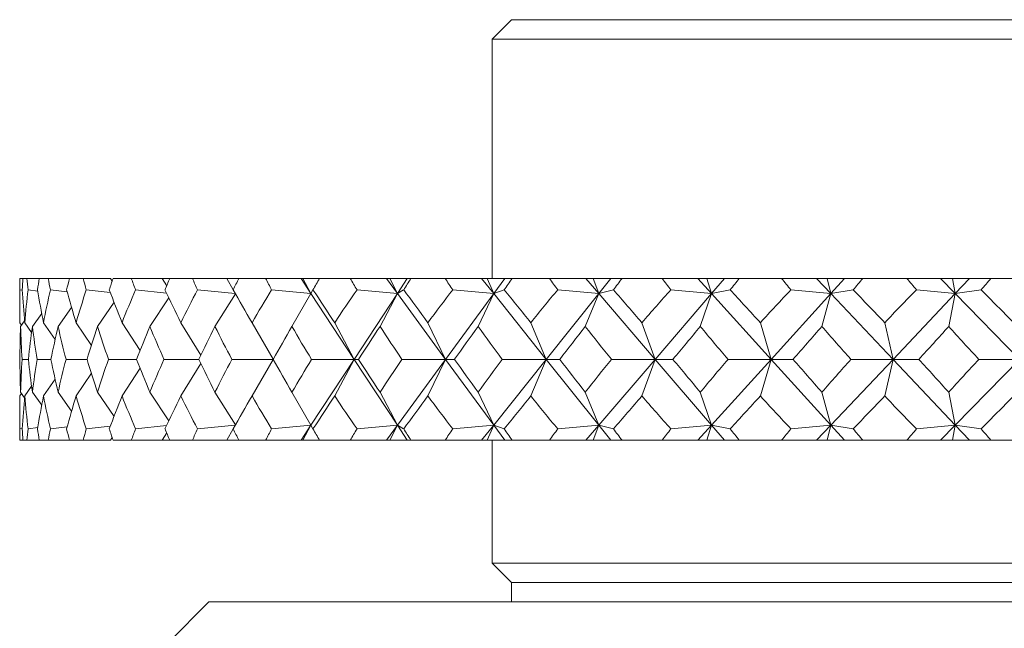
# Model space of a CAD drawing. Header units: inches. Extents: x 2 to 28.2, y 1.1 to 20.8.
# Tile 12 of 22: x 15.693 to 16.454, y 14.787 to 15.258. Entities that reach past the tile are written whole.
import ezdxf

# ---------------------------------------------------------------- set-up
doc = ezdxf.new("R2010")
doc.units = ezdxf.units.IN
doc.header["$MEASUREMENT"] = 0

msp = doc.modelspace()

# ---------------------------------------------------------------- linework, layer by layer
at = {"color": 7, "linetype": 'Continuous', "lineweight": 15}
for p, q in [((16.07351, 15.25785), (16.05851, 15.24285)), ((16.07351, 15.25785), (17.29351, 15.25785)), ((16.05851, 15.24285), (16.05851, 15.05785)), ((17.30851, 15.24285), (16.05851, 15.24285)), ((15.69351, 15.05785), (15.69351, 15.03987)), ((15.69351, 15.05785), (15.69593, 15.05785)), ((15.6991, 15.05785), (15.69593, 15.05785)), ((15.6991, 15.05785), (15.70857, 15.05785)), ((15.71547, 15.05785), (15.70857, 15.05785)), ((15.71547, 15.05785), (15.73189, 15.05785)), ((15.74245, 15.05785), (15.73189, 15.05785)), ((15.74245, 15.05785), (15.76356, 15.05785)), ((15.76356, 15.05785), (15.76492, 15.05572)), ((15.77974, 15.05785), (15.76564, 15.05785)), ((15.77974, 15.05785), (15.80369, 15.05785)), ((15.80369, 15.05785), (15.80711, 15.05228)), ((15.80369, 15.05785), (15.80944, 15.05785)), ((15.82694, 15.05785), (15.80944, 15.05785)), ((15.82694, 15.05785), (15.85346, 15.05785)), ((15.85346, 15.05785), (15.85849, 15.04917)), ((15.85346, 15.05785), (15.86282, 15.05785)), ((15.88352, 15.05785), (15.86282, 15.05785)), ((15.88352, 15.05785), (15.91094, 15.05785)), ((15.91094, 15.05785), (15.9186, 15.04619)), ((15.91094, 15.05785), (15.91233, 15.05785)), ((15.91233, 15.05785), (15.9186, 15.04619)), ((15.91233, 15.05785), (15.92519, 15.05785)), ((15.94886, 15.05785), (15.92519, 15.05785)), ((15.94886, 15.05785), (15.97683, 15.05785)), ((15.97683, 15.05785), (15.98537, 15.04619)), ((15.97683, 15.05785), (15.97965, 15.05785)), ((15.97965, 15.05785), (15.98537, 15.04619)), ((15.97965, 15.05785), (15.99303, 15.05785)), ((15.99303, 15.05785), (15.98537, 15.04619)), ((15.99303, 15.05785), (15.99587, 15.05785)), ((16.02225, 15.05785), (15.99587, 15.05785)), ((16.02225, 15.05785), (16.05046, 15.05785)), ((16.05046, 15.05785), (16.05979, 15.04619)), ((16.05046, 15.05785), (16.05467, 15.05785)), ((16.05467, 15.05785), (16.05979, 15.04619)), ((16.05467, 15.05785), (16.06832, 15.05785)), ((16.06832, 15.05785), (16.05979, 15.04619)), ((16.06832, 15.05785), (16.07409, 15.05785)), ((16.10289, 15.05785), (16.07409, 15.05785)), ((16.10289, 15.05785), (16.13103, 15.05785)), ((16.13103, 15.05785), (16.14104, 15.04619)), ((16.13103, 15.05785), (16.13659, 15.05785)), ((16.13659, 15.05785), (16.14104, 15.04619)), ((16.13659, 15.05785), (16.15036, 15.05785)), ((16.15036, 15.05785), (16.14104, 15.04619)), ((16.15036, 15.05785), (16.15898, 15.05785)), ((16.18988, 15.05785), (16.15898, 15.05785)), ((16.18988, 15.05785), (16.21766, 15.05785)), ((16.21766, 15.05785), (16.22823, 15.04619)), ((16.21766, 15.05785), (16.2245, 15.05785)), ((16.2245, 15.05785), (16.22823, 15.04619)), ((16.2245, 15.05785), (16.23824, 15.05785)), ((16.23824, 15.05785), (16.22823, 15.04619)), ((16.23824, 15.05785), (16.24962, 15.05785)), ((16.28229, 15.05785), (16.24962, 15.05785)), ((16.28229, 15.05785), (16.30938, 15.05785)), ((16.30938, 15.05785), (16.32041, 15.04619)), ((16.30938, 15.05785), (16.31744, 15.05785)), ((16.31744, 15.05785), (16.32041, 15.04619)), ((16.31744, 15.05785), (16.33099, 15.05785)), ((16.33099, 15.05785), (16.32041, 15.04619)), ((16.33099, 15.05785), (16.34501, 15.05785)), ((16.37909, 15.05785), (16.34501, 15.05785)), ((16.37909, 15.05785), (16.40521, 15.05785)), ((16.40521, 15.05785), (16.41657, 15.04619)), ((16.40521, 15.05785), (16.41439, 15.05785)), ((16.41439, 15.05785), (16.41657, 15.04619)), ((16.41439, 15.05785), (16.42761, 15.05785)), ((16.42761, 15.05785), (16.41657, 15.04619)), ((16.42761, 15.05785), (16.44411, 15.05785)), ((16.47923, 15.05785), (16.44411, 15.05785)), ((15.69542, 15.04878), (15.69355, 15.04906)), ((15.70739, 15.04808), (15.69997, 15.04906)), ((15.73018, 15.04751), (15.71716, 15.04906)), ((15.76349, 15.04702), (15.74493, 15.04906)), ((15.80695, 15.04659), (15.78299, 15.04906)), ((15.86008, 15.0462), (15.83092, 15.04906)), ((15.84439, 15.0208), (15.86015, 15.04608)), ((15.9186, 15.04619), (15.88819, 15.04906)), ((15.9039, 15.0208), (15.9186, 15.04619)), ((15.9186, 15.04619), (15.92014, 15.04906)), ((15.9186, 15.04619), (15.95199, 14.99535)), ((15.98537, 15.04619), (15.95199, 14.99535)), ((15.98537, 15.04619), (15.95417, 15.04906)), ((15.97195, 15.0208), (15.98537, 15.04619)), ((15.98537, 15.04619), (15.99022, 15.04906)), ((15.98537, 15.04619), (16.02258, 14.99535)), ((16.05979, 15.04619), (16.02258, 14.99535)), ((16.05979, 15.04619), (16.02815, 15.04906)), ((16.0478, 15.0208), (16.05979, 15.04619)), ((16.05979, 15.04619), (16.06789, 15.04906)), ((16.05979, 15.04619), (16.10041, 14.99535)), ((16.14104, 15.04619), (16.10041, 14.99535)), ((16.14104, 15.04619), (16.1093, 15.04906)), ((16.13061, 15.0208), (16.14104, 15.04619)), ((16.14104, 15.04619), (16.1523, 15.04906)), ((16.14104, 15.04619), (16.18463, 14.99535)), ((16.22823, 15.04619), (16.18463, 14.99535)), ((16.22823, 15.04619), (16.19674, 15.04906)), ((16.21948, 15.0208), (16.22823, 15.04619)), ((16.22823, 15.04619), (16.24254, 15.04906)), ((16.22823, 15.04619), (16.27432, 14.99535)), ((16.32041, 15.04619), (16.27432, 14.99535)), ((16.32041, 15.04619), (16.28952, 15.04906)), ((16.31344, 15.0208), (16.32041, 15.04619)), ((16.32041, 15.04619), (16.3376, 15.04906)), ((16.32041, 15.04619), (16.36849, 14.99535)), ((16.41657, 15.04619), (16.36849, 14.99535)), ((16.41657, 15.04619), (16.38661, 15.04906)), ((16.41144, 15.0208), (16.41657, 15.04619)), ((16.41657, 15.04619), (16.43646, 15.04906)), ((16.41657, 15.04619), (16.46612, 14.99535)), ((15.7535, 15.0208), (15.76639, 15.03946)), ((15.79407, 15.0208), (15.80871, 15.04295)), ((15.70326, 15.0208), (15.71051, 15.03076)), ((15.72312, 15.0208), (15.73358, 15.03547)), ((15.69491, 15.02184), (15.69364, 15.02363)), ((15.69414, 15.0208), (15.69723, 15.025)), ((15.70265, 15.0161), (15.69735, 15.02363)), ((15.72086, 15.01067), (15.71186, 15.02363)), ((15.74886, 15.00611), (15.73701, 15.02363)), ((15.7865, 15.00217), (15.77254, 15.02363)), ((15.83348, 14.99867), (15.81805, 15.02363)), ((15.88934, 14.99546), (15.87303, 15.02363)), ((15.95199, 14.99535), (15.9369, 15.02363)), ((16.02258, 14.99535), (16.00895, 15.02363)), ((16.10041, 14.99535), (16.08839, 15.02363)), ((16.18463, 14.99535), (16.17435, 15.02363)), ((16.27432, 14.99535), (16.26589, 15.02363)), ((16.36849, 14.99535), (16.362, 15.02363)), ((15.70018, 14.99535), (15.69529, 14.99535)), ((15.71755, 14.99535), (15.70692, 14.99535)), ((15.74552, 14.99535), (15.72925, 14.99535)), ((15.78376, 14.99535), (15.76204, 14.99535)), ((15.83185, 14.99535), (15.80492, 14.99535)), ((15.83348, 14.99203), (15.81805, 14.96707)), ((15.88928, 14.99535), (15.85742, 14.99535)), ((15.88934, 14.99524), (15.87303, 14.96707)), ((15.9186, 14.94451), (15.95199, 14.99535)), ((15.95199, 14.99535), (15.91898, 14.99535)), ((15.95199, 14.99535), (15.9369, 14.96707)), ((15.98537, 14.94451), (15.95199, 14.99535)), ((15.95199, 14.99535), (15.95541, 14.99535)), ((15.98537, 14.94451), (16.02258, 14.99535)), ((16.02258, 14.99535), (15.98892, 14.99535)), ((16.02258, 14.99535), (16.00895, 14.96707)), ((16.05979, 14.94451), (16.02258, 14.99535)), ((16.02258, 14.99535), (16.02952, 14.99535)), ((16.05979, 14.94451), (16.10041, 14.99535)), ((16.10041, 14.99535), (16.06646, 14.99535)), ((16.10041, 14.99535), (16.08839, 14.96707)), ((16.14104, 14.94451), (16.10041, 14.99535)), ((16.10041, 14.99535), (16.11079, 14.99535)), ((16.14104, 14.94451), (16.18463, 14.99535)), ((16.18463, 14.99535), (16.15076, 14.99535)), ((16.18463, 14.99535), (16.17435, 14.96707)), ((16.22823, 14.94451), (16.18463, 14.99535)), ((16.18463, 14.99535), (16.19833, 14.99535)), ((16.22823, 14.94451), (16.27432, 14.99535)), ((16.27432, 14.99535), (16.2409, 14.99535)), ((16.27432, 14.99535), (16.26589, 14.96707)), ((16.32041, 14.94451), (16.27432, 14.99535)), ((16.27432, 14.99535), (16.2912, 14.99535)), ((16.32041, 14.94451), (16.36849, 14.99535)), ((16.36849, 14.99535), (16.33589, 14.99535)), ((16.36849, 14.99535), (16.362, 14.96707)), ((16.41657, 14.94451), (16.36849, 14.99535)), ((16.36849, 14.99535), (16.38836, 14.99535)), ((16.41657, 14.94451), (16.46612, 14.99535)), ((16.46612, 14.99535), (16.43469, 14.99535)), ((15.74886, 14.98459), (15.73701, 14.96707)), ((15.7865, 14.98853), (15.77254, 14.96707)), ((15.72086, 14.98003), (15.71186, 14.96707)), ((15.69491, 14.96886), (15.69364, 14.96707)), ((15.69723, 14.9657), (15.69414, 14.9699)), ((15.70265, 14.9746), (15.69735, 14.96707)), ((15.71051, 14.95994), (15.70326, 14.9699)), ((15.73358, 14.95523), (15.72312, 14.9699)), ((15.76639, 14.95124), (15.7535, 14.9699)), ((15.80871, 14.94775), (15.79407, 14.9699)), ((15.86015, 14.94462), (15.84439, 14.9699)), ((15.9186, 14.94451), (15.9039, 14.9699)), ((15.98537, 14.94451), (15.97195, 14.9699)), ((16.05979, 14.94451), (16.0478, 14.9699)), ((16.14104, 14.94451), (16.13061, 14.9699)), ((16.22823, 14.94451), (16.21948, 14.9699)), ((16.32041, 14.94451), (16.31344, 14.9699)), ((16.41657, 14.94451), (16.41144, 14.9699)), ((15.69351, 14.95083), (15.69351, 14.93285)), ((15.69355, 14.94164), (15.69542, 14.94192)), ((15.69997, 14.94164), (15.70739, 14.94262)), ((15.71716, 14.94164), (15.73018, 14.94319)), ((15.74493, 14.94164), (15.76349, 14.94368)), ((15.78299, 14.94164), (15.80695, 14.94411)), ((15.80711, 14.93842), (15.80369, 14.93285)), ((15.83092, 14.94164), (15.86008, 14.9445)), ((15.85849, 14.94153), (15.85346, 14.93285)), ((15.88819, 14.94164), (15.9186, 14.94451)), ((15.91094, 14.93285), (15.9186, 14.94451)), ((15.9186, 14.94451), (15.91233, 14.93285)), ((15.92014, 14.94164), (15.9186, 14.94451)), ((15.95417, 14.94164), (15.98537, 14.94451)), ((15.97683, 14.93285), (15.98537, 14.94451)), ((15.98537, 14.94451), (15.97965, 14.93285)), ((15.99022, 14.94164), (15.98537, 14.94451)), ((15.99303, 14.93285), (15.98537, 14.94451)), ((16.02815, 14.94164), (16.05979, 14.94451)), ((16.05046, 14.93285), (16.05979, 14.94451)), ((16.05979, 14.94451), (16.05467, 14.93285)), ((16.06789, 14.94164), (16.05979, 14.94451)), ((16.06832, 14.93285), (16.05979, 14.94451)), ((16.1093, 14.94164), (16.14104, 14.94451)), ((16.13103, 14.93285), (16.14104, 14.94451)), ((16.14104, 14.94451), (16.13659, 14.93285)), ((16.1523, 14.94164), (16.14104, 14.94451)), ((16.15036, 14.93285), (16.14104, 14.94451)), ((16.19674, 14.94164), (16.22823, 14.94451)), ((16.21766, 14.93285), (16.22823, 14.94451)), ((16.22823, 14.94451), (16.2245, 14.93285)), ((16.24254, 14.94164), (16.22823, 14.94451)), ((16.23824, 14.93285), (16.22823, 14.94451)), ((16.28952, 14.94164), (16.32041, 14.94451)), ((16.30938, 14.93285), (16.32041, 14.94451)), ((16.32041, 14.94451), (16.31744, 14.93285)), ((16.3376, 14.94164), (16.32041, 14.94451)), ((16.33099, 14.93285), (16.32041, 14.94451)), ((16.38661, 14.94164), (16.41657, 14.94451)), ((16.40521, 14.93285), (16.41657, 14.94451)), ((16.41657, 14.94451), (16.41439, 14.93285)), ((16.43646, 14.94164), (16.41657, 14.94451)), ((16.42761, 14.93285), (16.41657, 14.94451)), ((15.69351, 14.93285), (15.69593, 14.93285)), ((15.6991, 14.93285), (15.69593, 14.93285)), ((15.6991, 14.93285), (15.70857, 14.93285)), ((15.71547, 14.93285), (15.70857, 14.93285)), ((15.71547, 14.93285), (15.73189, 14.93285)), ((15.74245, 14.93285), (15.73189, 14.93285)), ((15.74245, 14.93285), (15.76356, 14.93285)), ((15.76492, 14.93498), (15.76356, 14.93285)), ((15.77974, 14.93285), (15.76564, 14.93285)), ((15.77974, 14.93285), (15.80369, 14.93285)), ((15.80369, 14.93285), (15.80944, 14.93285)), ((15.82694, 14.93285), (15.80944, 14.93285)), ((15.82694, 14.93285), (15.85346, 14.93285)), ((15.85346, 14.93285), (15.86282, 14.93285)), ((15.88352, 14.93285), (15.86282, 14.93285)), ((15.88352, 14.93285), (15.91094, 14.93285)), ((15.91094, 14.93285), (15.91233, 14.93285)), ((15.91233, 14.93285), (15.92519, 14.93285)), ((15.94886, 14.93285), (15.92519, 14.93285)), ((15.94886, 14.93285), (15.97683, 14.93285)), ((15.97683, 14.93285), (15.97965, 14.93285)), ((15.97965, 14.93285), (15.99303, 14.93285)), ((15.99303, 14.93285), (15.99587, 14.93285)), ((16.02225, 14.93285), (15.99587, 14.93285)), ((16.02225, 14.93285), (16.05046, 14.93285)), ((16.05046, 14.93285), (16.05467, 14.93285)), ((16.05467, 14.93285), (16.06832, 14.93285)), ((16.05851, 14.93285), (16.05851, 14.83785)), ((16.06832, 14.93285), (16.07409, 14.93285)), ((16.10289, 14.93285), (16.07409, 14.93285)), ((16.10289, 14.93285), (16.13103, 14.93285)), ((16.13103, 14.93285), (16.13659, 14.93285)), ((16.13659, 14.93285), (16.15036, 14.93285)), ((16.15036, 14.93285), (16.15898, 14.93285)), ((16.18988, 14.93285), (16.15898, 14.93285)), ((16.18988, 14.93285), (16.21766, 14.93285)), ((16.21766, 14.93285), (16.2245, 14.93285)), ((16.2245, 14.93285), (16.23824, 14.93285)), ((16.23824, 14.93285), (16.24962, 14.93285)), ((16.28229, 14.93285), (16.24962, 14.93285)), ((16.28229, 14.93285), (16.30938, 14.93285)), ((16.30938, 14.93285), (16.31744, 14.93285)), ((16.31744, 14.93285), (16.33099, 14.93285)), ((16.33099, 14.93285), (16.34501, 14.93285)), ((16.37909, 14.93285), (16.34501, 14.93285)), ((16.37909, 14.93285), (16.40521, 14.93285)), ((16.40521, 14.93285), (16.41439, 14.93285)), ((16.41439, 14.93285), (16.42761, 14.93285)), ((16.42761, 14.93285), (16.44411, 14.93285)), ((16.47923, 14.93285), (16.44411, 14.93285)), ((16.05851, 14.83785), (16.07351, 14.82285)), ((16.05851, 14.83785), (17.30851, 14.83785)), ((16.07351, 14.82285), (16.07351, 14.80785)), ((16.07351, 14.82285), (17.29351, 14.82285)), ((15.83976, 14.80785), (15.80851, 14.7766)), ((15.83976, 14.80785), (17.52726, 14.80785))]:
    msp.add_line(p, q, dxfattribs=at)
for centre, major_axis, ratio, start_param, end_param in [((16.68351, 16.36714), (0.84275, 1.69517), 0.306457, 2.590785, 2.598758), ((16.68351, 16.36714), (0.8728, 1.69782), 0.275208, 2.580137, 2.58811), ((16.68351, 16.36714), (0.79094, 1.69199), 0.351901, 2.602633, 2.610606), ((16.68351, 16.36714), (0.90977, 1.70198), 0.229378, 2.561596, 2.569569), ((16.68351, 16.36714), (0.72858, 1.69021), 0.396562, 2.608899, 2.616872), ((16.68351, 16.36714), (0.93915, 1.70604), 0.183592, 2.540316, 2.548289), ((16.68351, 16.36714), (0.65391, 1.69045), 0.439706, 2.608072, 2.616045), ((16.68351, 16.36714), (0.96151, 1.70959), 0.137928, 2.517012, 2.524985), ((16.68351, 16.36714), (0.56483, 1.69314), 0.480208, 2.598441, 2.606414), ((16.68351, 16.36714), (0.97727, 1.71235), 0.0924, 2.492279, 2.500252), ((16.68351, 16.36714), (0.45922, 1.69825), 0.516444, 2.578346, 2.586319), ((16.68351, 16.36714), (0.98672, 1.7141), 0.046982, 2.466632, 2.474605), ((16.68351, 16.36714), (0.33579, 1.70489), 0.546259, 2.546771, 2.554744), ((16.68351, 16.36714), (0.99, 1.71473), 0.001626, 2.440532, 2.448505), ((16.68351, 16.36714), (0.19561, 1.71114), 0.567156, 2.504338, 2.512311), ((16.68351, 16.36714), (0.98716, 1.71419), 0.043729, 3.860796, 3.868769), ((16.68351, 16.36714), (0.04367, 1.71455), 0.576851, 2.454284, 2.462257), ((16.68351, 16.36714), (0.97816, 1.71251), 0.08914, 3.88649, 3.894463), ((16.68351, 16.36714), (-0.11115, 1.71354), 0.574098, 2.402372, 2.410345), ((16.68351, 16.36714), (0.96285, 1.70982), 0.13466, 3.911305, 3.919278), ((16.68351, 16.36714), (-0.25884, 1.70861), 0.559264, 2.355071, 2.363044), ((16.68351, 16.36714), (0.94098, 1.70632), 0.180314, 3.93473, 3.942703), ((16.68351, 16.36714), (-0.39204, 1.7019), 0.53415, 2.317165, 2.325138), ((16.68351, 16.36714), (0.91213, 1.70228), 0.226092, 3.956177, 3.96415), ((16.68351, 16.36714), (-0.50762, 1.69575), 0.501228, 2.290664, 2.298637), ((16.68351, 16.36714), (0.87572, 1.69812), 0.271924, 3.974941, 3.982914), ((16.68351, 13.62356), (-0.88538, 1.69913), 0.260688, 0.454293, 0.480466), ((16.68351, 13.62356), (-0.90977, 1.70198), 0.229378, 0.467304, 0.493478), ((16.68351, 13.62356), (-0.84275, 1.69517), 0.306457, 0.438115, 0.464288), ((16.68351, 13.62356), (-0.93915, 1.70604), 0.183592, 0.488584, 0.514757), ((16.68351, 13.62356), (-0.79094, 1.69199), 0.351901, 0.426267, 0.45244), ((16.68351, 13.62356), (-0.96151, 1.70959), 0.137928, 0.511888, 0.538061), ((16.68351, 13.62356), (-0.72858, 1.69021), 0.396562, 0.420001, 0.446174), ((16.68351, 13.62356), (-0.97727, 1.71235), 0.0924, 0.536621, 0.562794), ((16.68351, 13.62356), (-0.65391, 1.69045), 0.439706, 0.420828, 0.447002), ((16.68351, 13.62356), (-0.98672, 1.7141), 0.046982, 0.562268, 0.588441), ((16.68351, 13.62356), (-0.56483, 1.69314), 0.480208, 0.430459, 0.456633), ((16.68351, 13.62356), (-0.99, 1.71473), 0.001626, 0.588368, 0.614541), ((16.68351, 13.62356), (-0.45922, 1.69825), 0.516444, 0.450554, 0.476727), ((16.68351, 13.62356), (-0.98716, 1.71419), 0.043729, 5.642529, 5.668702), ((16.68351, 13.62356), (-0.33579, 1.70489), 0.546259, 0.482128, 0.508302), ((16.68351, 13.62356), (-0.97816, 1.71251), 0.08914, 5.616834, 5.643007), ((16.68351, 13.62356), (-0.19561, 1.71114), 0.567156, 0.524562, 0.550735), ((16.68351, 13.62356), (-0.96285, 1.70982), 0.13466, 5.592019, 5.618193), ((16.68351, 13.62356), (-0.04367, 1.71455), 0.576851, 0.574616, 0.600789), ((16.68351, 13.62356), (-0.94098, 1.70632), 0.180314, 5.568594, 5.594768), ((16.68351, 13.62356), (0.11115, 1.71354), 0.574098, 0.626528, 0.652702), ((16.68351, 13.62356), (-0.91213, 1.70228), 0.226092, 5.547147, 5.573321), ((16.68351, 13.62356), (0.25884, 1.70861), 0.559264, 0.673829, 0.700002), ((16.68351, 13.62356), (-0.87572, 1.69812), 0.271924, 5.528383, 5.554557), ((16.68351, 13.62356), (0.39204, 1.7019), 0.53415, 0.711735, 0.737908), ((16.68351, 13.62356), (-0.83094, 1.69429), 0.317644, 5.513164, 5.539338), ((16.68351, 16.36714), (0.8728, 1.69782), 0.275208, 2.614296, 2.638637), ((16.68351, 16.36714), (0.84275, 1.69517), 0.306457, 2.624945, 2.649286), ((16.68351, 16.36714), (0.90977, 1.70198), 0.229378, 2.595755, 2.620097), ((16.68351, 16.36714), (0.79094, 1.69199), 0.351901, 2.636793, 2.661134), ((16.68351, 16.36714), (0.93915, 1.70604), 0.183592, 2.574476, 2.598817), ((16.68351, 16.36714), (0.72858, 1.69021), 0.396562, 2.643058, 2.6674), ((16.68351, 16.36714), (0.96151, 1.70959), 0.137928, 2.551172, 2.575513), ((16.68351, 16.36714), (0.65391, 1.69045), 0.439706, 2.642231, 2.666572), ((16.68351, 16.36714), (0.97727, 1.71235), 0.0924, 2.526439, 2.55078), ((16.68351, 16.36714), (0.56483, 1.69314), 0.480208, 2.6326, 2.656941), ((16.68351, 16.36714), (0.98672, 1.7141), 0.046982, 2.500792, 2.525133), ((16.68351, 16.36714), (0.45922, 1.69825), 0.516444, 2.612506, 2.636847), ((16.68351, 16.36714), (0.99, 1.71473), 0.001626, 2.474692, 2.499033), ((16.68351, 16.36714), (0.33579, 1.70489), 0.546259, 2.580931, 2.605272), ((16.68351, 16.36714), (0.98716, 1.71419), 0.043729, 3.810268, 3.834609), ((16.68351, 16.36714), (0.19561, 1.71114), 0.567156, 2.538498, 2.562839), ((16.68351, 16.36714), (0.97816, 1.71251), 0.08914, 3.835963, 3.860304), ((16.68351, 16.36714), (0.04367, 1.71455), 0.576851, 2.488444, 2.512785), ((16.68351, 16.36714), (0.96285, 1.70982), 0.13466, 3.860777, 3.885118), ((16.68351, 16.36714), (-0.11115, 1.71354), 0.574098, 2.436531, 2.460872), ((16.68351, 16.36714), (0.94098, 1.70632), 0.180314, 3.884202, 3.908544), ((16.68351, 16.36714), (-0.25884, 1.70861), 0.559264, 2.389231, 2.413572), ((16.68351, 16.36714), (0.91213, 1.70228), 0.226092, 3.905649, 3.929991), ((16.68351, 16.36714), (-0.39204, 1.7019), 0.53415, 2.351324, 2.375666), ((16.68351, 16.36714), (0.87572, 1.69812), 0.271924, 3.924413, 3.948755), ((16.68351, 16.36714), (-0.50762, 1.69575), 0.501228, 2.324823, 2.349165), ((16.68351, 13.62356), (-0.8728, 1.69782), 0.275208, 0.502955, 0.527297), ((16.68351, 13.62356), (-0.84275, 1.69517), 0.306457, 0.492307, 0.516648), ((16.68351, 13.62356), (-0.90977, 1.70198), 0.229378, 0.521496, 0.545837), ((16.68351, 13.62356), (-0.79094, 1.69199), 0.351901, 0.480459, 0.5048), ((16.68351, 13.62356), (-0.93915, 1.70604), 0.183592, 0.542776, 0.567117), ((16.68351, 13.62356), (-0.72858, 1.69021), 0.396562, 0.474193, 0.498534), ((16.68351, 13.62356), (-0.96151, 1.70959), 0.137928, 0.56608, 0.590421), ((16.68351, 13.62356), (-0.65391, 1.69045), 0.439706, 0.47502, 0.499362), ((16.68351, 13.62356), (-0.97727, 1.71235), 0.0924, 0.590812, 0.615154), ((16.68351, 13.62356), (-0.56483, 1.69314), 0.480208, 0.484651, 0.508993), ((16.68351, 13.62356), (-0.98672, 1.7141), 0.046982, 0.61646, 0.640801), ((16.68351, 13.62356), (-0.45922, 1.69825), 0.516444, 0.504746, 0.529087), ((16.68351, 13.62356), (-0.99, 1.71473), 0.001626, 0.64256, 0.666901), ((16.68351, 13.62356), (-0.33579, 1.70489), 0.546259, 0.53632, 0.560662), ((16.68351, 13.62356), (-0.98716, 1.71419), 0.043729, 5.590169, 5.61451), ((16.68351, 13.62356), (-0.19561, 1.71114), 0.567156, 0.578753, 0.603095), ((16.68351, 13.62356), (-0.97816, 1.71251), 0.08914, 5.564474, 5.588815), ((16.68351, 13.62356), (-0.04367, 1.71455), 0.576851, 0.628808, 0.653149), ((16.68351, 13.62356), (-0.96285, 1.70982), 0.13466, 5.53966, 5.564001), ((16.68351, 13.62356), (0.11115, 1.71354), 0.574098, 0.68072, 0.705062), ((16.68351, 13.62356), (-0.94098, 1.70632), 0.180314, 5.516234, 5.540576), ((16.68351, 13.62356), (0.25884, 1.70861), 0.559264, 0.728021, 0.752362), ((16.68351, 13.62356), (-0.91213, 1.70228), 0.226092, 5.494787, 5.519129), ((16.68351, 13.62356), (0.39204, 1.7019), 0.53415, 0.765927, 0.790268), ((16.68351, 13.62356), (-0.87572, 1.69812), 0.271924, 5.476023, 5.500365), ((16.68351, 13.62356), (0.50762, 1.69575), 0.501228, 0.792428, 0.816769), ((16.68351, 16.36714), (0.88538, 1.69913), 0.260688, 2.661126, 2.6873), ((16.68351, 16.36714), (0.90977, 1.70198), 0.229378, 2.648115, 2.674288), ((16.68351, 16.36714), (0.84275, 1.69517), 0.306457, 2.677304, 2.703478), ((16.68351, 16.36714), (0.93915, 1.70604), 0.183592, 2.626835, 2.653009), ((16.68351, 16.36714), (0.79094, 1.69199), 0.351901, 2.689153, 2.715326), ((16.68351, 16.36714), (0.96151, 1.70959), 0.137928, 2.603531, 2.629705), ((16.68351, 16.36714), (0.72858, 1.69021), 0.396562, 2.695418, 2.721592), ((16.68351, 16.36714), (0.97727, 1.71235), 0.0924, 2.578799, 2.604972), ((16.68351, 16.36714), (0.65391, 1.69045), 0.439706, 2.694591, 2.720764), ((16.68351, 16.36714), (0.98672, 1.7141), 0.046982, 2.553151, 2.579325), ((16.68351, 16.36714), (0.56483, 1.69314), 0.480208, 2.68496, 2.711133), ((16.68351, 16.36714), (0.99, 1.71473), 0.001626, 2.527051, 2.553225), ((16.68351, 16.36714), (0.45922, 1.69825), 0.516444, 2.664865, 2.691039), ((16.68351, 16.36714), (0.98716, 1.71419), 0.043729, 3.756076, 3.782249), ((16.68351, 16.36714), (0.33579, 1.70489), 0.546259, 2.633291, 2.659464), ((16.68351, 16.36714), (0.97816, 1.71251), 0.08914, 3.781771, 3.807944), ((16.68351, 16.36714), (0.19561, 1.71114), 0.567156, 2.590858, 2.617031), ((16.68351, 16.36714), (0.96285, 1.70982), 0.13466, 3.806585, 3.832759), ((16.68351, 16.36714), (0.04367, 1.71455), 0.576851, 2.540803, 2.566977), ((16.68351, 16.36714), (0.94098, 1.70632), 0.180314, 3.83001, 3.856184), ((16.68351, 16.36714), (-0.11115, 1.71354), 0.574098, 2.488891, 2.515064), ((16.68351, 16.36714), (0.91213, 1.70228), 0.226092, 3.851457, 3.877631), ((16.68351, 16.36714), (-0.25884, 1.70861), 0.559264, 2.441591, 2.467764), ((16.68351, 16.36714), (0.87572, 1.69812), 0.271924, 3.870221, 3.896395), ((16.68351, 16.36714), (-0.39204, 1.7019), 0.53415, 2.403684, 2.429858), ((16.68351, 16.36714), (0.83094, 1.69429), 0.317644, 3.88544, 3.911614), ((16.68351, 13.62356), (-0.84275, 1.69517), 0.306457, 0.542835, 0.550808), ((16.68351, 13.62356), (-0.8728, 1.69782), 0.275208, 0.553483, 0.561456), ((16.68351, 13.62356), (-0.79094, 1.69199), 0.351901, 0.530987, 0.538959), ((16.68351, 13.62356), (-0.90977, 1.70198), 0.229378, 0.572024, 0.579997), ((16.68351, 13.62356), (-0.72858, 1.69021), 0.396562, 0.524721, 0.532694), ((16.68351, 13.62356), (-0.93915, 1.70604), 0.183592, 0.593304, 0.601277), ((16.68351, 13.62356), (-0.65391, 1.69045), 0.439706, 0.525548, 0.533521), ((16.68351, 13.62356), (-0.96151, 1.70959), 0.137928, 0.616608, 0.624581), ((16.68351, 13.62356), (-0.56483, 1.69314), 0.480208, 0.535179, 0.543152), ((16.68351, 13.62356), (-0.97727, 1.71235), 0.0924, 0.64134, 0.649313), ((16.68351, 13.62356), (-0.45922, 1.69825), 0.516444, 0.555274, 0.563247), ((16.68351, 13.62356), (-0.98672, 1.7141), 0.046982, 0.666988, 0.674961), ((16.68351, 13.62356), (-0.33579, 1.70489), 0.546259, 0.586848, 0.594821), ((16.68351, 13.62356), (-0.99, 1.71473), 0.001626, 0.693088, 0.701061), ((16.68351, 13.62356), (-0.19561, 1.71114), 0.567156, 0.629281, 0.637254), ((16.68351, 13.62356), (-0.98716, 1.71419), 0.043729, 5.556009, 5.563982), ((16.68351, 13.62356), (-0.04367, 1.71455), 0.576851, 0.679336, 0.687309), ((16.68351, 13.62356), (-0.97816, 1.71251), 0.08914, 5.530315, 5.538288), ((16.68351, 13.62356), (0.11115, 1.71354), 0.574098, 0.731248, 0.739221), ((16.68351, 13.62356), (-0.96285, 1.70982), 0.13466, 5.5055, 5.513473), ((16.68351, 13.62356), (0.25884, 1.70861), 0.559264, 0.778548, 0.786521), ((16.68351, 13.62356), (-0.94098, 1.70632), 0.180314, 5.482075, 5.490048), ((16.68351, 13.62356), (0.39204, 1.7019), 0.53415, 0.816455, 0.824428), ((16.68351, 13.62356), (-0.91213, 1.70228), 0.226092, 5.460628, 5.468601), ((16.68351, 13.62356), (0.50762, 1.69575), 0.501228, 0.842956, 0.850929), ((16.68351, 13.62356), (-0.87572, 1.69812), 0.271924, 5.441864, 5.449837)]:
    msp.add_ellipse(centre, major_axis=major_axis, ratio=ratio, start_param=start_param, end_param=end_param, dxfattribs=at)

doc.saveas('drawing.dxf')
